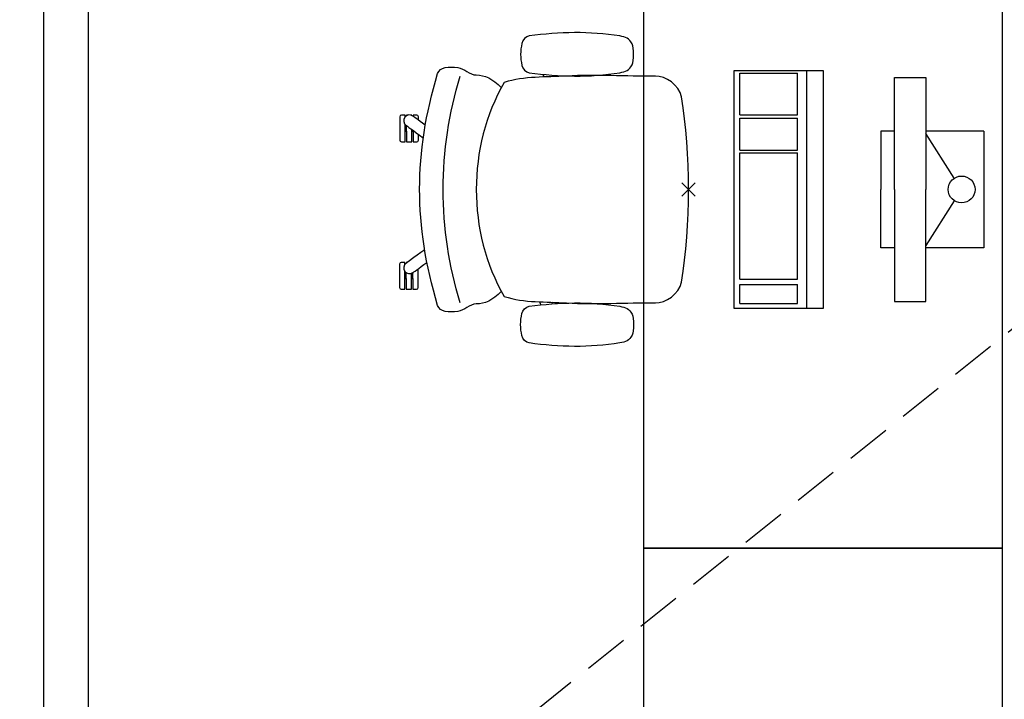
# Model space of a CAD drawing. Header units: millimetres. Extents: x -88840 to 85996, y -16279 to 104709.
# Tile 125 of 184: x 25337 to 27535, y 91278 to 92794. Entities that reach past the tile are written whole.
import ezdxf

# ---------------------------------------------------------------- set-up
doc = ezdxf.new("R2010")
doc.units = ezdxf.units.MM
doc.header["$LTSCALE"] = 400
doc.header["$PDMODE"] = 3
doc.header["$PDSIZE"] = 15
doc.linetypes.add('HIDDEN', pattern=[0.375, 0.25, -0.125])
for name, color, linetype in [('-gd', 2, 'Continuous'), ('-ve', 2, 'HIDDEN'), ('inr', 4, 'Continuous'), ('plant', 114, 'Continuous'), ('plat', 5, 'Continuous'), ('sona-s008_ip0', 7, 'Continuous'), ('symbol', 1, 'Continuous'), ('timmerwerk-ge', 150, 'Continuous')]:
    doc.layers.add(name, color=color, linetype=linetype)

# ---------------------------------------------------------------- blocks, each defined once
blk = doc.blocks.new('SONA-S008_B2')
at = {"layer": '-gd'}
blk.add_open_spline([(-253, -509.5), (-87.8, -560.2), (87.8, -560.2), (253, -509.5)], degree=3, dxfattribs=at)
for points in [[(-206.6, -15.8), (-79.4, 5.3), (79.6, 5.3), (206.6, -15.8)], [(-253, -73.9), (-253.4, -51.6), (-233.1, -20.2), (-206.6, -15.8)], [(206.6, -15.8), (233.1, -20.2), (253.4, -51.6), (253, -73.9)], [(-253, -272.1), (-257.1, -206.8), (-252.1, -139.2), (-253, -73.9)], [(253, -73.9), (252.1, -139.2), (257.1, -206.8), (253, -272.1)], [(-325.3, -126.1), (-337, -131.7), (-340.4, -140.8), (-342.5, -153.6)], [(-277.9, -126.1), (-287.8, -121.3), (-315.3, -121.3), (-325.3, -126.1)], [(-260.7, -153.6), (-262.7, -140.8), (-266.2, -131.7), (-277.9, -126.1)], [(260.6, -153.6), (262.7, -140.8), (266.2, -131.7), (277.9, -126.1)], [(277.9, -126.1), (287.8, -121.3), (315.3, -121.3), (325.3, -126.1)], [(325.3, -126.1), (337, -131.7), (340.4, -140.8), (342.5, -153.6)], [(-342.5, -153.6), (-353.5, -221.1), (-351.5, -287.6), (-342.5, -355.4)], [(-260.7, -355.4), (-251.6, -287.6), (-249.7, -221.1), (-260.7, -153.6)], [(260.6, -355.4), (251.6, -287.6), (249.7, -221.1), (260.6, -153.6)], [(342.5, -153.6), (353.4, -221.1), (351.5, -287.6), (342.5, -355.4)], [(-238.9, -411.5), (-253, -365.7), (-250.2, -318.7), (-253, -272.1)], [(253, -272.1), (250.2, -318.7), (253, -365.7), (238.9, -411.5)], [(-255.2, -303.9), (-254.1, -304.3), (-252.9, -304.7), (-251.7, -305.1)], [(251.9, -297.7), (252.9, -297.4), (253.8, -297.1), (254.7, -296.8)], [(256.9, -323.2), (255, -323.8), (253.1, -324.4), (251, -325.1)], [(-250.7, -332.5), (-253.1, -331.7), (-255.4, -330.9), (-257.6, -330.2)], [(-342.5, -355.4), (-341.5, -363), (-333.6, -369.9), (-326.1, -371.8)], [(-326.1, -371.8), (-310.3, -375.7), (-292.8, -375.7), (-277, -371.8)], [(-277, -371.8), (-269.5, -369.9), (-261.7, -363), (-260.7, -355.4)], [(277, -371.8), (269.5, -369.9), (261.7, -363), (260.6, -355.4)], [(326.1, -371.8), (310.3, -375.7), (292.8, -375.7), (277, -371.8)], [(342.5, -355.4), (341.5, -363), (333.6, -369.9), (326.1, -371.8)], [(238.9, -411.5), (95.4, -494.5), (-95.5, -494.5), (-238.9, -411.5)], [(-227.3, -418.1), (-247.1, -436.6), (-255.7, -455.2), (-255.5, -473.7)], [(255.5, -473.7), (255.7, -455.2), (247.1, -436.6), (227.3, -418.1)], [(-255.5, -473.7), (-255.4, -489), (-270.3, -500.1), (-272.1, -515.2)], [(272.1, -515.2), (270.3, -500.1), (255.4, -489), (255.5, -473.7)], [(-272.1, -515.2), (-274.4, -533.8), (-273.7, -555.7), (-258.6, -560.1)], [(258.6, -560.1), (273.7, -555.6), (274.4, -533.8), (272.1, -515.2)], [(-258.6, -560.1), (-77.4, -613.6), (78.8, -613.6), (258.6, -560.1)], [(-185.5, -615.4), (-185.5, -615.4), (-176.5, -602.9), (-162.6, -583.8)], [(-134.5, -588.9), (-152.4, -613.6), (-164.7, -630.5), (-164.7, -630.5)], [(143.1, -630.4), (143.1, -630.4), (131.8, -614.9), (115.2, -592)], [(143.7, -587.5), (156, -604.4), (163.9, -615.2), (163.9, -615.2)], [(-222.4, -606.9), (-222.4, -604.9), (-220.7, -603.3), (-218.7, -603.3)], [(-222.4, -615.1), (-222.4, -615.1), (-222.4, -606.9), (-222.4, -606.9)], [(-218.8, -615.1), (-218.8, -615.1), (-222.4, -615.1), (-222.4, -615.1)], [(-198.5, -615.1), (-198.5, -615.1), (-218.8, -615.1), (-218.8, -615.1)], [(-218.7, -603.3), (-218.7, -603.3), (-192, -603.3), (-176.8, -603.3)], [(-198.5, -618.1), (-198.5, -618.1), (-198.5, -615.1), (-198.5, -615.1)], [(-198.5, -615.1), (-198.5, -615.1), (-186.7, -615.2), (-186.7, -615.2)], [(-182.7, -633.4), (-188.4, -629.2), (-189.7, -621.1), (-185.5, -615.4)], [(-185.4, -615.2), (-186.2, -615.2), (-186.7, -615.2), (-186.7, -615.2)], [(-186.7, -615.2), (-186.7, -615.2), (-186.7, -616.4), (-186.7, -617.3)], [(106.4, -606.6), (106.4, -604.6), (108, -603), (110, -603)], [(106.4, -614.8), (106.4, -614.8), (106.4, -606.6), (106.4, -606.6)], [(110.1, -614.8), (110.1, -614.8), (106.4, -614.8), (106.4, -614.8)], [(110, -603), (110, -603), (115.6, -603), (123.1, -603)], [(130.3, -614.8), (130.3, -614.8), (110.1, -614.8), (110.1, -614.8)], [(130.3, -617.8), (130.3, -617.8), (130.3, -614.8), (130.3, -614.8)], [(130.3, -614.8), (130.3, -614.8), (130.9, -614.8), (131.7, -614.8)], [(154.9, -602.9), (159.4, -602.9), (162.3, -602.9), (162.3, -602.9)], [(163.9, -615.2), (168.1, -621), (166.8, -629.1), (161.1, -633.2)], [(162.3, -602.9), (164.4, -602.9), (166, -604.6), (166, -606.6)], [(166, -614.8), (166, -614.8), (164.6, -614.8), (163.5, -614.8)], [(166, -606.6), (166, -606.6), (166, -614.8), (166, -614.8)], [(-222.5, -641.1), (-222.5, -641.1), (-222.4, -632.9), (-222.4, -632.9)], [(-222.4, -629.9), (-222.4, -629.9), (-222.4, -618.1), (-222.4, -618.1)], [(-222.4, -618.1), (-222.4, -618.1), (-198.5, -618.1), (-198.5, -618.1)], [(-198.6, -630), (-198.6, -630), (-222.4, -629.9), (-222.4, -629.9)], [(-222.4, -632.9), (-222.4, -632.9), (-218.8, -632.9), (-218.8, -632.9)], [(-218.8, -632.9), (-218.8, -632.9), (-198.6, -633), (-198.6, -633)], [(-198.6, -633), (-198.6, -633), (-198.6, -630), (-198.6, -630)], [(-198.6, -630), (-198.6, -630), (-186.7, -630), (-186.7, -630)], [(-198.6, -633), (-198.6, -633), (-186.7, -633), (-186.7, -633)], [(-198.5, -618.1), (-198.5, -618.1), (-189.1, -618.2), (-187.1, -618.2)], [(-185.9, -630), (-186.4, -630), (-186.7, -630), (-186.7, -630)], [(-186.7, -630), (-186.7, -630), (-186.7, -633), (-186.7, -633)], [(-186.7, -633), (-186.7, -633), (-185.3, -633), (-183.1, -633)], [(-164.7, -630.5), (-168.8, -636.2), (-176.9, -637.5), (-182.7, -633.4)], [(-182.7, -633.4), (-182.7, -633.4), (-182.7, -633.4), (-182.7, -633.4)], [(-167.1, -633), (-166.7, -633), (-166.5, -633), (-166.5, -633)], [(-166.5, -633), (-166.5, -633), (-162.9, -633.1), (-162.9, -633.1)], [(-162.8, -630.1), (-162.8, -630.1), (-163.4, -630.1), (-164.4, -630)], [(-162.9, -633.1), (-162.9, -633.1), (-162.9, -641.3), (-162.9, -641.3)], [(-162.8, -628), (-162.8, -629.2), (-162.8, -630.1), (-162.8, -630.1)], [(106.4, -629.7), (106.4, -629.7), (106.4, -617.8), (106.4, -617.8)], [(106.4, -617.8), (106.4, -617.8), (130.3, -617.8), (130.3, -617.8)], [(130.3, -629.6), (130.3, -629.6), (106.4, -629.7), (106.4, -629.7)], [(106.4, -640.9), (106.4, -640.9), (106.4, -632.7), (106.4, -632.7)], [(106.4, -632.7), (106.4, -632.7), (110.1, -632.7), (110.1, -632.7)], [(110.1, -632.7), (110.1, -632.7), (130.3, -632.6), (130.3, -632.6)], [(130.3, -617.8), (130.3, -617.8), (131.9, -617.8), (133.9, -617.8)], [(130.3, -632.6), (130.3, -632.6), (130.3, -629.6), (130.3, -629.6)], [(130.3, -629.6), (130.3, -629.6), (142.1, -629.6), (142.1, -629.6)], [(130.3, -632.6), (130.3, -632.6), (142.2, -632.6), (142.2, -632.6)], [(142.5, -629.6), (142.3, -629.6), (142.1, -629.6), (142.1, -629.6)], [(142.1, -629.6), (142.1, -629.6), (142.2, -632.6), (142.2, -632.6)], [(142.2, -632.6), (142.2, -632.6), (143.3, -632.6), (145.1, -632.6)], [(161.1, -633.2), (155.3, -637.4), (147.2, -636.1), (143.1, -630.4)], [(161.1, -633.2), (161.1, -633.2), (161.1, -633.2), (161.1, -633.2)], [(161.8, -632.6), (162.2, -632.6), (162.4, -632.6), (162.4, -632.6)], [(162.4, -632.6), (162.4, -632.6), (166, -632.6), (166, -632.6)], [(166, -629.6), (166, -629.6), (165.4, -629.6), (164.4, -629.6)], [(165.3, -617.8), (165.8, -617.8), (166, -617.8), (166, -617.8)], [(166, -617.8), (166, -617.8), (166, -618.6), (166, -619.9)], [(166, -625.7), (166, -627.8), (166, -629.6), (166, -629.6)], [(166, -632.6), (166, -632.6), (166, -640.8), (166, -640.8)], [(-218.8, -644.8), (-220.8, -644.8), (-222.5, -643.1), (-222.5, -641.1)], [(-166.5, -644.9), (-166.5, -644.9), (-218.8, -644.8), (-218.8, -644.8)], [(-162.9, -641.3), (-162.9, -643.3), (-164.5, -644.9), (-166.5, -644.9)], [(110.1, -644.5), (108.1, -644.5), (106.5, -642.9), (106.4, -640.9)], [(162.4, -644.4), (162.4, -644.4), (110.1, -644.5), (110.1, -644.5)], [(166, -640.8), (166, -642.8), (164.4, -644.4), (162.4, -644.4)]]:
    blk.add_open_spline(points, degree=3)
at = {"layer": 'sona-s008_ip0'}
blk.add_point((0, 0), dxfattribs=at)
blk = doc.blocks.new('SYMB-CMP4_B2')
for p, q in [((-130, 558.1), (130, 558.1)), ((-130, 558.1), (-130, 428.1)), ((130, 558.1), (130, 428.1)), ((-25.3, 491.9), (-125, 428.1)), ((25.3, 491.9), (125, 428.1)), ((-250, 358.1), (-250, 428.1)), ((-250, 428.1), (0, 428.1)), ((250, 428.1), (0, 428.1)), ((250, 358.1), (250, 428.1)), ((0, 358.1), (-250, 358.1)), ((-130, 358.1), (-130, 328.1)), ((0, 358.1), (250, 358.1)), ((130, 358.1), (130, 328.1)), ((-130, 328.1), (0, 328.1)), ((130, 328.1), (0, 328.1)), ((265, 200), (-265, 200)), ((-265, 200), (-265, 0)), ((265, 0), (265, 200)), ((265, 162.9), (-265, 162.9)), ((-166.8, 141.5), (-259.7, 141.5)), ((-259.7, 12.9), (-259.7, 141.5)), ((-166.8, 12.9), (-166.8, 141.5)), ((-88, 141.5), (-159.1, 141.5)), ((-159.1, 12.9), (-159.1, 141.5)), ((-88, 12.9), (-88, 141.5)), ((200.4, 141.5), (-81.5, 141.5)), ((-81.5, 12.9), (-81.5, 141.5)), ((200.4, 12.9), (200.4, 141.5)), ((254.7, 141.5), (212.3, 141.5)), ((212.3, 12.9), (212.3, 141.5)), ((254.7, 12.9), (254.7, 141.5)), ((-265, 0), (265, 0)), ((-166.8, 12.9), (-259.7, 12.9)), ((-88, 12.9), (-159.1, 12.9)), ((200.4, 12.9), (-81.5, 12.9)), ((254.7, 12.9), (212.3, 12.9))]:
    blk.add_line(p, q)
blk.add_circle((0, 508.1), 30)
blk = doc.blocks.new('boom nieuw 01')
at = {"layer": 'plant', "extrusion": (0, -4.44089e-16, -1)}
for p, q in [((-224.7, 788.7), (-238, 749.2)), ((-224.7, 788.7), (-238, 749.2)), ((-224.7, 744.5), (-224.7, 788.7)), ((-224.7, 744.5), (-224.7, 788.7)), ((-238, 749.2), (-256.6, 677.1)), ((-238, 749.2), (-256.6, 677.1)), ((-219.3, 695.7), (-224.7, 744.5)), ((-219.3, 695.7), (-224.7, 744.5)), ((-573.8, 694.3), (-627.3, 736.9)), ((-627.3, 736.9), (-616.4, 698.2)), ((-573.8, 694.3), (-627.3, 736.9)), ((-627.3, 736.9), (-616.4, 698.2)), ((-616.4, 698.2), (-563.7, 639.2)), ((-616.4, 698.2), (-563.7, 639.2)), ((-284.5, 709.5), (-297.8, 669.9)), ((-284.5, 665.3), (-284.5, 709.5)), ((-218.5, 629.8), (-219.3, 695.7)), ((-218.5, 629.8), (-219.3, 695.7)), ((-518.7, 654), (-573.8, 694.3)), ((-518.7, 654), (-573.8, 694.3)), ((-256.6, 677.1), (-284.5, 618.9)), ((-256.6, 677.1), (-284.5, 618.9)), ((-466.7, 617.5), (-518.7, 654)), ((-466.7, 617.5), (-518.7, 654)), ((-297.8, 669.9), (-316.4, 597.8)), ((-279.1, 616.4), (-284.5, 665.3)), ((-563.7, 639.2), (-510.2, 574.1)), ((-563.7, 639.2), (-510.2, 574.1)), ((-227.1, 576.3), (-218.5, 629.8)), ((-227.1, 576.3), (-218.5, 629.8)), ((-412.5, 564.8), (-466.7, 617.5)), ((-412.5, 564.8), (-466.7, 617.5)), ((-284.5, 618.9), (-308.5, 551.4)), ((-284.5, 618.9), (-308.5, 551.4)), ((9.4, 616.6), (-55, 579.3)), ((9.4, 616.6), (-55, 579.3)), ((-35.5, 579.3), (9.4, 616.6)), ((-35.5, 579.3), (9.4, 616.6)), ((-530.6, 541.3), (-584.1, 583.9)), ((-584.1, 583.9), (-573.3, 545.2)), ((-530.6, 541.3), (-584.1, 583.9)), ((-584.1, 583.9), (-573.3, 545.2)), ((-316.4, 597.8), (-344.3, 539.7)), ((-55, 579.3), (-119.3, 547.6)), ((-55, 579.3), (-119.3, 547.6)), ((-55, 560), (-35.5, 579.3)), ((-55, 560), (-35.5, 579.3)), ((-510.2, 574.1), (-462.9, 509.7)), ((-510.2, 574.1), (-462.9, 509.7)), ((-369, 511.3), (-412.5, 564.8)), ((-369, 511.3), (-412.5, 564.8)), ((-242.6, 518.9), (-227.1, 576.3)), ((-242.6, 518.9), (-227.1, 576.3)), ((-101.5, 523.5), (-55, 560)), ((-101.5, 523.5), (-55, 560)), ((125.7, 568.5), (73, 551.4)), ((125.7, 568.5), (73, 551.4)), ((91.6, 539), (125.7, 568.5)), ((91.6, 539), (125.7, 568.5)), ((-573.3, 545.2), (-520.5, 486.2)), ((-573.3, 545.2), (-520.5, 486.2)), ((-475.6, 501), (-530.6, 541.3)), ((-475.6, 501), (-530.6, 541.3)), ((-344.3, 539.7), (-368.3, 472.2)), ((-308.5, 551.4), (-333.3, 487.8)), ((-308.5, 551.4), (-333.3, 487.8)), ((-119.3, 547.6), (-186.8, 511.1)), ((-95.3, 500.1), (-50.4, 537.3)), ((73, 551.4), (-3.8, 516.5)), ((73, 551.4), (-3.8, 516.5)), ((61.4, 516.5), (91.6, 539)), ((61.4, 516.5), (91.6, 539)), ((-462.9, 509.7), (-423.3, 465.5)), ((-462.9, 509.7), (-423.3, 465.5)), ((-186.8, 511.1), (-234.1, 478.6)), ((-186.8, 511.1), (-234.1, 478.6)), ((-3.8, 516.5), (-69.7, 496.4)), ((-3.8, 516.5), (-69.7, 496.4)), ((19.5, 490.2), (61.4, 516.5)), ((19.5, 490.2), (61.4, 516.5)), ((-423.6, 464.5), (-475.6, 501)), ((-423.6, 464.5), (-475.6, 501)), ((-167.4, 459.9), (-135.6, 487.8)), ((-167.4, 459.9), (-135.6, 487.8)), ((-25.5, 463.8), (19.5, 490.2)), ((-25.5, 463.8), (19.5, 490.2)), ((-520.5, 486.2), (-467, 421.1)), ((-520.5, 486.2), (-467, 421.1)), ((-369.3, 411.8), (-423.6, 464.5)), ((-369.3, 411.8), (-423.6, 464.5)), ((-423.3, 465.5), (-397, 443.8)), ((-423.3, 465.5), (-397, 443.8)), ((-78.2, 442.9), (-25.5, 463.8)), ((-78.2, 442.9), (-25.5, 463.8)), ((-830.8, 440.5), (-863.4, 450.5)), ((-863.4, 450.5), (-807.5, 440.5)), ((-830.8, 440.5), (-863.4, 450.5)), ((-863.4, 450.5), (-807.5, 440.5)), ((-792.8, 417.2), (-830.8, 440.5)), ((-792.8, 417.2), (-830.8, 440.5)), ((-807.5, 440.5), (-733.1, 431.9)), ((-807.5, 440.5), (-733.1, 431.9)), ((-195.4, 408.6), (-161.3, 444.2)), ((-127.8, 423.5), (-78.2, 442.9)), ((-127.8, 423.5), (-78.2, 442.9)), ((-750.9, 400.1), (-792.8, 417.2)), ((-750.9, 400.1), (-792.8, 417.2)), ((-733.1, 431.9), (-646.2, 418.7)), ((-733.1, 431.9), (-646.2, 418.7)), ((-646.2, 418.7), (-567.1, 414.8)), ((-646.2, 418.7), (-567.1, 414.8)), ((-567.1, 414.8), (-509.8, 422.6)), ((-567.1, 414.8), (-509.8, 422.6)), ((-509.8, 422.6), (-450.9, 434.3)), ((-509.8, 422.6), (-450.9, 434.3)), ((-169.7, 409.6), (-127.8, 423.5)), ((-169.7, 409.6), (-127.8, 423.5)), ((-690.5, 378.4), (-750.9, 400.1)), ((-690.5, 378.4), (-750.9, 400.1)), ((140.3, 402.5), (70.5, 387.7)), ((140.3, 402.5), (70.5, 387.7)), ((103.9, 389.3), (140.3, 402.5)), ((103.9, 389.3), (140.3, 402.5)), ((-601.3, 365.2), (-690.5, 378.4)), ((-601.3, 365.2), (-690.5, 378.4)), ((-231.2, 344.3), (-253.6, 370.7)), ((-231.2, 344.3), (-253.6, 370.7)), ((-14.8, 384.6), (-100.1, 386.9)), ((-14.8, 384.6), (-100.1, 386.9)), ((70.5, 387.7), (-14.8, 384.6)), ((70.5, 387.7), (-14.8, 384.6)), ((-4.7, 353.6), (51.1, 370.7)), ((-4.7, 353.6), (51.1, 370.7)), ((51.1, 370.7), (103.9, 389.3)), ((51.1, 370.7), (103.9, 389.3)), ((-724.3, 343.1), (-665.3, 349.3)), ((-724.3, 343.1), (-665.3, 349.3)), ((-665.3, 349.3), (-612.6, 352.4)), ((-665.3, 349.3), (-612.6, 352.4)), ((-612.6, 352.4), (-577.7, 349.3)), ((-612.6, 352.4), (-577.7, 349.3)), ((-547, 362.1), (-601.3, 365.2)), ((-547, 362.1), (-601.3, 365.2)), ((-105.3, 362.3), (-122.3, 363.9)), ((-105.3, 362.3), (-122.3, 363.9)), ((-82.8, 335.9), (-105.3, 362.3)), ((-82.8, 335.9), (-105.3, 362.3)), ((224.1, 358.6), (154.3, 343.8)), ((224.1, 358.6), (154.3, 343.8)), ((187.6, 345.4), (224.1, 358.6)), ((187.6, 345.4), (224.1, 358.6)), ((-838.2, 330.7), (-790.1, 339.3)), ((-838.2, 330.7), (-790.1, 339.3)), ((-787.1, 335.4), (-838.2, 330.7)), ((-787.1, 335.4), (-838.2, 330.7)), ((-790.1, 339.3), (-724.3, 343.1)), ((-790.1, 339.3), (-724.3, 343.1)), ((-737.4, 334.6), (-787.1, 335.4)), ((-737.4, 334.6), (-787.1, 335.4)), ((-690.9, 319.8), (-737.4, 334.6)), ((-397.8, 347), (-435.8, 328.4)), ((-397.8, 347), (-435.8, 328.4)), ((-191.6, 292.4), (-231.2, 344.3)), ((-191.6, 292.4), (-231.2, 344.3)), ((-113, 330.5), (-85.1, 277)), ((-113, 330.5), (-85.1, 277)), ((-43.2, 284), (-82.8, 335.9)), ((-43.2, 284), (-82.8, 335.9)), ((69, 340.7), (-16.3, 343)), ((69, 340.7), (-16.3, 343)), ((154.3, 343.8), (69, 340.7)), ((154.3, 343.8), (69, 340.7)), ((79.1, 309.7), (134.9, 326.8)), ((79.1, 309.7), (134.9, 326.8)), ((134.9, 326.8), (187.6, 345.4)), ((134.9, 326.8), (187.6, 345.4)), ((-635.8, 315.2), (-690.9, 319.8)), ((-635.8, 315.2), (-690.9, 319.8)), ((-642.4, 298.2), (-680.4, 321.5)), ((-642.4, 298.2), (-680.4, 321.5)), ((-552.9, 314.1), (-604.1, 262.9)), ((-552.9, 314.1), (-604.1, 262.9)), ((-582.7, 312.9), (-495.8, 299.8)), ((-582.7, 312.9), (-495.8, 299.8)), ((-472.3, 291.6), (-455.2, 308.6)), ((-472.3, 291.6), (-455.2, 308.6)), ((-127.2, 307.4), (-59, 290.3)), ((-127.2, 307.4), (-59, 290.3)), ((16.3, 294.2), (79.1, 309.7)), ((16.3, 294.2), (79.1, 309.7)), ((-600.5, 281.1), (-642.4, 298.2)), ((-600.5, 281.1), (-642.4, 298.2)), ((-540, 259.4), (-600.5, 281.1)), ((-540, 259.4), (-600.5, 281.1)), ((-511.1, 262.9), (-472.3, 291.6)), ((-511.1, 262.9), (-472.3, 291.6)), ((-495.8, 299.8), (-416.7, 295.8)), ((-495.8, 299.8), (-416.7, 295.8)), ((-280.7, 287.7), (-231.9, 238.1)), ((-280.7, 287.7), (-231.9, 238.1)), ((-233.5, 285.4), (-204, 232.6)), ((-233.5, 285.4), (-204, 232.6)), ((-151.3, 243.5), (-191.6, 292.4)), ((-151.3, 243.5), (-191.6, 292.4)), ((-59, 290.3), (16.3, 294.2)), ((-59, 290.3), (16.3, 294.2)), ((-2.9, 235.1), (-43.2, 284)), ((-2.9, 235.1), (-43.2, 284)), ((-604.1, 262.9), (-647.5, 228)), ((-604.1, 262.9), (-647.5, 228)), ((-567.7, 224.9), (-511.1, 262.9)), ((-567.7, 224.9), (-511.1, 262.9)), ((-450.8, 246.2), (-540, 259.4)), ((-450.8, 246.2), (-540, 259.4)), ((-193.9, 215.6), (-242, 259.8)), ((-193.9, 215.6), (-242, 259.8)), ((-85.1, 277), (-55.6, 224.2)), ((-85.1, 277), (-55.6, 224.2)), ((-746.3, 230), (-680.4, 233.8)), ((-746.3, 230), (-680.4, 233.8)), ((-680.4, 233.8), (-621.4, 240)), ((-680.4, 233.8), (-621.4, 240)), ((-396.6, 243.1), (-450.8, 246.2)), ((-396.6, 243.1), (-450.8, 246.2)), ((-369.1, 232.3), (-402.5, 195.1)), ((-369.1, 232.3), (-402.5, 195.1)), ((-353.9, 237.7), (-391.9, 219.1)), ((-353.9, 237.7), (-391.9, 219.1)), ((-231.9, 238.1), (-199.3, 193.9)), ((-231.9, 238.1), (-199.3, 193.9)), ((-204, 232.6), (-173.8, 186.1)), ((-204, 232.6), (-173.8, 186.1)), ((-33.4, 98.5), (-151.3, 243.5)), ((-33.4, 98.5), (-151.3, 243.5)), ((-794.4, 221.4), (-746.3, 230)), ((-794.4, 221.4), (-746.3, 230)), ((-743.2, 226.1), (-794.4, 221.4)), ((-743.2, 226.1), (-794.4, 221.4)), ((-693.6, 225.3), (-743.2, 226.1)), ((-693.6, 225.3), (-743.2, 226.1)), ((-647, 210.5), (-693.6, 225.3)), ((-647, 210.5), (-693.6, 225.3)), ((-647.5, 228), (-685.5, 193.1)), ((-647.5, 228), (-685.5, 193.1)), ((-592, 205.9), (-647, 210.5)), ((-592, 205.9), (-647, 210.5)), ((-619.6, 196.2), (-567.7, 224.9)), ((-619.6, 196.2), (-567.7, 224.9)), ((-391.9, 219.1), (-495.8, 183.4)), ((-391.9, 219.1), (-495.8, 183.4)), ((-296.5, 215.1), (-268.6, 161.6)), ((-296.5, 215.1), (-268.6, 161.6)), ((-173.8, 186.1), (-193.9, 215.6)), ((-173.8, 186.1), (-193.9, 215.6)), ((-55.6, 224.2), (-25.4, 177.7)), ((-55.6, 224.2), (-25.4, 177.7)), ((-685.5, 193.1), (-722, 162.8)), ((-685.5, 193.1), (-722, 162.8)), ((-687.8, 166.7), (-619.6, 196.2)), ((-687.8, 166.7), (-619.6, 196.2)), ((-548.5, 185.8), (-592, 205.9)), ((-548.5, 185.8), (-592, 205.9)), ((-495.8, 183.4), (-548.5, 185.8)), ((-495.8, 183.4), (-548.5, 185.8)), ((-402.5, 195.1), (-453.7, 143.9)), ((-402.5, 195.1), (-453.7, 143.9)), ((-199.3, 193.9), (-138.1, 142.7)), ((-199.3, 193.9), (-138.1, 142.7)), ((-25.4, 177.7), (-45.6, 207.2)), ((-25.4, 177.7), (-45.6, 207.2)), ((-722, 162.8), (-747.6, 141.1)), ((-722, 162.8), (-747.6, 141.1)), ((-736.7, 138.8), (-687.8, 166.7)), ((-736.7, 138.8), (-687.8, 166.7)), ((-186.4, 119.7), (-226.7, 168.6)), ((-186.4, 119.7), (-226.7, 168.6)), ((-747.6, 141.1), (-796.4, 107)), ((-747.6, 141.1), (-796.4, 107)), ((-453.7, 143.9), (-497.1, 109)), ((-453.7, 143.9), (-497.1, 109)), ((-268.6, 161.6), (-239.1, 108.8)), ((-268.6, 161.6), (-239.1, 108.8)), ((-262.5, 88.8), (-247.8, 154.7)), ((-262.5, 88.8), (-247.8, 154.7)), ((-138.1, 142.7), (-93.1, 115.6)), ((-138.1, 142.7), (-93.1, 115.6)), ((-796.4, 107), (-736.7, 138.8)), ((-796.4, 107), (-736.7, 138.8)), ((-68.6, -25.3), (-186.4, 119.7)), ((-68.6, -25.3), (-186.4, 119.7)), ((-497.1, 109), (-535.1, 74.1)), ((-497.1, 109), (-535.1, 74.1)), ((-469.2, 77.2), (-417.3, 105.9)), ((-469.2, 77.2), (-417.3, 105.9)), ((-316.9, 95), (-308.3, 24.4)), ((-316.9, 95), (-308.3, 24.4)), ((-302.7, 34.4), (-303.5, 106.5)), ((-302.7, 34.4), (-303.5, 106.5)), ((-267.1, 114.3), (-234.5, 70.1)), ((-267.1, 114.3), (-234.5, 70.1)), ((-93.1, 115.6), (-36.5, 86.1)), ((-93.1, 115.6), (-36.5, 86.1)), ((2.3, 55.9), (-33.4, 98.5)), ((2.3, 55.9), (-33.4, 98.5)), ((-535.1, 74.1), (-571.6, 43.9)), ((-535.1, 74.1), (-571.6, 43.9)), ((-537.4, 47.8), (-469.2, 77.2)), ((-537.4, 47.8), (-469.2, 77.2)), ((-380.3, 87.1), (-378, 36.8)), ((-380.3, 87.1), (-378, 36.8)), ((-278.1, 12), (-262.5, 88.8)), ((-278.1, 12), (-262.5, 88.8)), ((-234.5, 70.1), (-173.3, 18.9)), ((-234.5, 70.1), (-173.3, 18.9)), ((-36.5, 86.1), (2.3, 55.9)), ((-36.5, 86.1), (2.3, 55.9)), ((-586.3, 19.8), (-537.4, 47.8)), ((-586.3, 19.8), (-537.4, 47.8)), ((-571.6, 43.9), (-597.1, 22.1)), ((-571.6, 43.9), (-597.1, 22.1)), ((-378, 36.8), (-371.8, -25.3)), ((-378, 36.8), (-371.8, -25.3)), ((-317.5, -31.5), (-302.7, 34.4)), ((-317.5, -31.5), (-302.7, 34.4)), ((-308.3, 24.4), (-303.6, -32.2)), ((-308.3, 24.4), (-303.6, -32.2)), ((-597.1, 22.1), (-646, -12)), ((-597.1, 22.1), (-646, -12)), ((-646, -12), (-586.3, 19.8)), ((-646, -12), (-586.3, 19.8)), ((-292.8, -57.8), (-278.1, 12)), ((-292.8, -57.8), (-278.1, 12)), ((-173.3, 18.9), (-128.3, -8.2)), ((-173.3, 18.9), (-128.3, -8.2)), ((-128.3, -8.2), (-71.7, -37.7)), ((-128.3, -8.2), (-71.7, -37.7)), ((-371.8, -25.3), (-363.2, -95.9)), ((-371.8, -25.3), (-363.2, -95.9)), ((-333, -108.3), (-317.5, -31.5)), ((-333, -108.3), (-317.5, -31.5)), ((-303.6, -32.2), (-299, -81)), ((-303.6, -32.2), (-299, -81)), ((-71.7, -37.7), (-32.9, -67.9)), ((-71.7, -37.7), (-32.9, -67.9)), ((-32.9, -67.9), (-68.6, -25.3)), ((-32.9, -67.9), (-68.6, -25.3)), ((-302.9, -123.7), (-292.8, -57.8)), ((-302.9, -123.7), (-292.8, -57.8)), ((-299, -81), (-302.9, -123.7)), ((-299, -81), (-302.9, -123.7)), ((-363.2, -95.9), (-358.6, -152.4)), ((-363.2, -95.9), (-358.6, -152.4)), ((-347.7, -178.1), (-333, -108.3)), ((-347.7, -178.1), (-333, -108.3)), ((-358.6, -152.4), (-353.9, -201.3)), ((-358.6, -152.4), (-353.9, -201.3)), ((-357.8, -243.9), (-347.7, -178.1)), ((-357.8, -243.9), (-347.7, -178.1)), ((-353.9, -201.3), (-357.8, -243.9)), ((-353.9, -201.3), (-357.8, -243.9))]:
    blk.add_line(p, q, dxfattribs=at)
at = {"layer": 'timmerwerk-ge', "linetype": 'Continuous', "extrusion": (0, -4.44089e-16, -1)}
for p, q in [((0, 647), (-647, 647)), ((-647, 647), (-647, 0)), ((0, 0), (0, 647)), ((-647, 0), (0, 0))]:
    blk.add_line(p, q, dxfattribs=at)

msp = doc.modelspace()

# ---------------------------------------------------------------- linework, layer by layer
at = {"layer": '-ve'}
msp.add_line((9393.71228, 77566.68136), (32496.68479, 96062.45916), dxfattribs=at)
at = {"layer": 'inr'}
for points in [[(27530.2844, 93215.62477), (27530.2844, 91615.62477), (26730.2844, 91615.62477), (26730.2844, 93215.62477)], [(27530.2844, 91615.62477), (27530.2844, 90015.62477), (26730.2844, 90015.62477), (26730.2844, 91615.62477)]]:
    msp.add_lwpolyline(points, close=True, dxfattribs=at)
at = {"layer": 'plat'}
for p, q in [((25390.2844, 93785.04674), (25390.2844, 88780.04674)), ((25490.2844, 93785.04674), (25490.2844, 88780.04674))]:
    msp.add_line(p, q, dxfattribs=at)

# ---------------------------------------------------------------- block references
at = {"layer": '-ve', "xscale": 0.9488793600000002, "yscale": 0.9488793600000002, "zscale": 0.9488793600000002, "rotation": 90}
msp.add_blockref('boom nieuw 01', (25262.59094, 93273.00292), dxfattribs=at)
at = {"layer": 'inr', "xscale": -1, "rotation": 270}
msp.add_blockref('SONA-S008_B2', (26830.2844, 92415.62477), dxfattribs=at)
at = {"layer": 'symbol', "rotation": 270}
msp.add_blockref('SYMB-CMP4_B2', (26931.7731, 92415.62477), dxfattribs=at)

doc.saveas('drawing.dxf')
